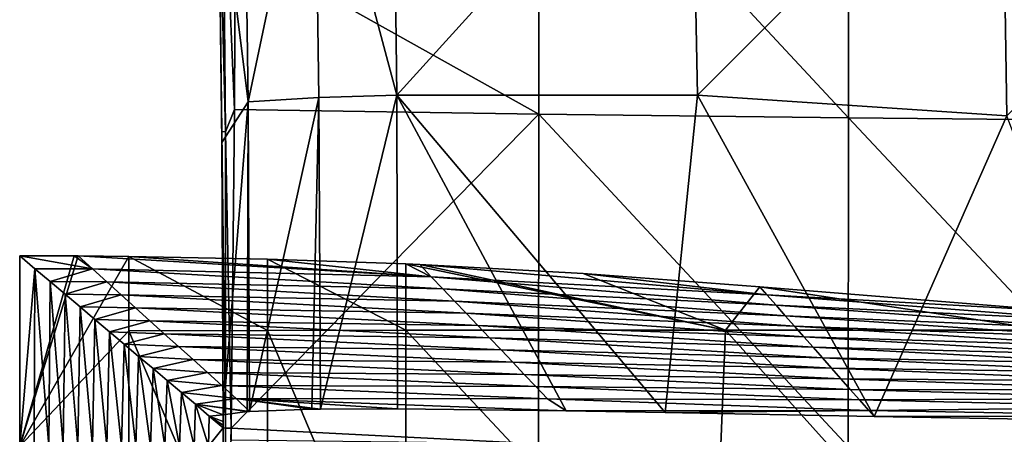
# Model space of a CAD drawing. Header units: millimetres. Extents: x -230 to 230, y 0 to 904.
# Tile 12 of 27: x -225 to -126, y 441 to 483. Entities that reach past the tile are written whole.
import ezdxf

# ---------------------------------------------------------------- set-up
doc = ezdxf.new("R2010")
doc.units = ezdxf.units.MM
doc.header["$LTSCALE"] = 81.481481
for name, color, linetype in [('19', 7, 'CONTINUOUS'), ('20', 7, 'CONTINUOUS'), ('21', 7, 'CONTINUOUS'), ('22', 7, 'CONTINUOUS'), ('27', 7, 'CONTINUOUS'), ('28', 7, 'CONTINUOUS'), ('29', 7, 'CONTINUOUS'), ('35', 7, 'CONTINUOUS'), ('36', 7, 'CONTINUOUS'), ('37', 7, 'CONTINUOUS'), ('38', 7, 'CONTINUOUS'), ('39', 7, 'CONTINUOUS'), ('50', 7, 'CONTINUOUS')]:
    doc.layers.add(name, color=color, linetype=linetype)

msp = doc.modelspace()

# ---------------------------------------------------------------- linework, layer by layer
at = {"layer": '19', "linetype": 'Continuous'}
for points in [[(-223.461, 458.092, -47.145), (-225, 440.212, -15), (-225, 459.393, -15), (-223.461, 458.092, -47.145)], [(-223.536, 440.212, -45.571), (-225, 440.212, -15), (-223.461, 458.092, -47.145), (-223.536, 440.212, -45.571)], [(-222.073, 440.212, -76.143), (-223.536, 440.212, -45.571), (-223.461, 458.092, -47.145), (-222.073, 440.212, -76.143)], [(-221.934, 456.802, -79.046), (-222.073, 440.212, -76.143), (-223.461, 458.092, -47.145), (-221.934, 456.802, -79.046)], [(-220.609, 440.212, -106.714), (-222.073, 440.212, -76.143), (-221.934, 456.802, -79.046), (-220.609, 440.212, -106.714)], [(-220.418, 455.521, -110.703), (-220.609, 440.212, -106.714), (-221.934, 456.802, -79.046), (-220.418, 455.521, -110.703)], [(-219.146, 440.212, -137.286), (-220.609, 440.212, -106.714), (-220.418, 455.521, -110.703), (-219.146, 440.212, -137.286)], [(-218.914, 454.25, -142.116), (-219.146, 440.212, -137.286), (-220.418, 455.521, -110.703), (-218.914, 454.25, -142.116)], [(-217.682, 440.212, -167.857), (-219.146, 440.212, -137.286), (-218.914, 454.25, -142.116), (-217.682, 440.212, -167.857)], [(-217.422, 452.989, -173.284), (-217.682, 440.212, -167.857), (-218.914, 454.25, -142.116), (-217.422, 452.989, -173.284)], [(-216.219, 440.212, -198.429), (-217.682, 440.212, -167.857), (-217.422, 452.989, -173.284), (-216.219, 440.212, -198.429)], [(-215.942, 451.738, -204.203), (-216.219, 440.212, -198.429), (-217.422, 452.989, -173.284), (-215.942, 451.738, -204.203)], [(-214.755, 440.212, -229), (-216.219, 440.212, -198.429), (-215.942, 451.738, -204.203), (-214.755, 440.212, -229)], [(-214.474, 450.497, -234.877), (-214.755, 440.212, -229), (-215.942, 451.738, -204.203), (-214.474, 450.497, -234.877)], [(-213.291, 440.212, -259.571), (-214.755, 440.212, -229), (-214.474, 450.497, -234.877), (-213.291, 440.212, -259.571)], [(-213.017, 449.266, -265.311), (-213.291, 440.212, -259.571), (-214.474, 450.497, -234.877), (-213.017, 449.266, -265.311)], [(-211.828, 440.212, -290.143), (-213.291, 440.212, -259.571), (-213.017, 449.266, -265.311), (-211.828, 440.212, -290.143)], [(-211.571, 448.044, -295.51), (-211.828, 440.212, -290.143), (-213.017, 449.266, -265.311), (-211.571, 448.044, -295.51)], [(-210.364, 440.212, -320.714), (-211.828, 440.212, -290.143), (-211.571, 448.044, -295.51), (-210.364, 440.212, -320.714)], [(-210.136, 446.832, -325.479), (-210.364, 440.212, -320.714), (-211.571, 448.044, -295.51), (-210.136, 446.832, -325.479)], [(-208.901, 440.212, -351.286), (-210.364, 440.212, -320.714), (-210.136, 446.832, -325.479), (-208.901, 440.212, -351.286)], [(-208.713, 445.629, -355.213), (-208.901, 440.212, -351.286), (-210.136, 446.832, -325.479), (-208.713, 445.629, -355.213)], [(-207.437, 440.212, -381.857), (-208.901, 440.212, -351.286), (-208.713, 445.629, -355.213), (-207.437, 440.212, -381.857)], [(-207.301, 444.436, -384.711), (-207.437, 440.212, -381.857), (-208.713, 445.629, -355.213), (-207.301, 444.436, -384.711)], [(-205.974, 440.212, -412.429), (-207.437, 440.212, -381.857), (-207.301, 444.436, -384.711), (-205.974, 440.212, -412.429)], [(-205.9, 443.252, -413.973), (-205.974, 440.212, -412.429), (-207.301, 444.436, -384.711), (-205.9, 443.252, -413.973)], [(-204.51, 442.077, -443), (-205.974, 440.212, -412.429), (-205.9, 443.252, -413.973), (-204.51, 442.077, -443)], [(-204.51, 440.212, -443), (-205.974, 440.212, -412.429), (-204.51, 442.077, -443), (-204.51, 440.212, -443)]]:
    msp.add_3dface(points, dxfattribs=at)
at = {"layer": '20', "linetype": 'Continuous'}
for points in [[(-225, 459.393, -15), (-225, 440.212, -15), (-219.509, 459.38, -15), (-225, 459.393, -15)], [(-219.509, 459.38, -15), (-225, 440.212, -15), (-219.12, 459.377, -15), (-219.509, 459.38, -15)], [(-219.12, 459.377, -15), (-225, 440.212, -15), (-214.018, 459.33, -15), (-219.12, 459.377, -15)], [(-214.018, 459.33, -15), (-225, 440.212, -15), (-214.018, 451.845, -15), (-214.018, 459.33, -15)], [(-214.018, 451.845, -15), (-225, 440.212, -15), (-214.018, 434.853, -15), (-214.018, 451.845, -15)]]:
    msp.add_3dface(points, dxfattribs=at)
at = {"layer": '21', "linetype": 'Continuous'}
for points in [[(-214.018, 459.33, -15), (-214.018, 451.845, -15), (-200.034, 451.872, -14.511), (-214.018, 459.33, -15)], [(-200.033, 459.054, -14.51), (-214.018, 459.33, -15), (-200.034, 451.872, -14.511), (-200.033, 459.054, -14.51)], [(-186.12, 451.898, -13.045), (-200.033, 459.054, -14.51), (-200.034, 451.872, -14.511), (-186.12, 451.898, -13.045)], [(-186.12, 458.577, -13.045), (-200.033, 459.054, -14.51), (-186.12, 451.898, -13.045), (-186.12, 458.577, -13.045)], [(-200.034, 451.872, -14.511), (-214.018, 451.845, -15), (-200.034, 418.883, -14.511), (-200.034, 451.872, -14.511)], [(-214.018, 451.845, -15), (-214.018, 434.853, -15), (-200.034, 418.883, -14.511), (-214.018, 451.845, -15)], [(-186.12, 451.898, -13.045), (-200.034, 451.872, -14.511), (-186.12, 418.91, -13.045), (-186.12, 451.898, -13.045)], [(-186.12, 418.91, -13.045), (-200.034, 451.872, -14.511), (-200.034, 418.883, -14.511), (-186.12, 418.91, -13.045)]]:
    msp.add_3dface(points, dxfattribs=at)
at = {"layer": '22', "linetype": 'Continuous'}
for points in [[(-186.12, 458.577, -13.045), (-186.12, 451.898, -13.045), (-153.908, 451.898, -8.906), (-186.12, 458.577, -13.045)], [(-186.12, 458.577, -13.045), (-153.908, 451.898, -8.906), (-184.712, 458.517, -12.847), (-186.12, 458.577, -13.045)], [(-184.712, 458.517, -12.847), (-153.908, 451.898, -8.906), (-168.248, 457.622, -10.65), (-184.712, 458.517, -12.847)], [(-168.248, 457.622, -10.65), (-153.908, 451.898, -8.906), (-150.435, 456.253, -8.508), (-168.248, 457.622, -10.65)], [(-153.908, 451.898, -8.906), (-121.604, 451.898, -5.553), (-150.435, 456.253, -8.508), (-153.908, 451.898, -8.906)], [(-150.435, 456.253, -8.508), (-121.604, 451.898, -5.553), (-120.051, 453.819, -5.412), (-150.435, 456.253, -8.508)], [(-186.12, 451.898, -13.045), (-186.12, 418.91, -13.045), (-155.255, 418.905, -9.063), (-186.12, 451.898, -13.045)], [(-186.12, 451.898, -13.045), (-155.255, 418.905, -9.063), (-153.908, 451.898, -8.906), (-186.12, 451.898, -13.045)], [(-155.255, 418.905, -9.063), (-124.305, 418.901, -5.803), (-153.908, 451.898, -8.906), (-155.255, 418.905, -9.063)], [(-153.908, 451.898, -8.906), (-124.305, 418.901, -5.803), (-121.604, 451.898, -5.553), (-153.908, 451.898, -8.906)]]:
    msp.add_3dface(points, dxfattribs=at)
at = {"layer": '27', "linetype": 'Continuous'}
for points in [[(-172.699, 506.827, -456.779), (-172.709, 473.671, -453.841), (-203.294, 490.78, -449.397), (-172.699, 506.827, -456.779)], [(-141.516, 473.283, -458.787), (-172.709, 473.671, -453.841), (-172.699, 506.827, -456.779), (-141.516, 473.283, -458.787)], [(-141.516, 473.283, -458.787), (-172.699, 506.827, -456.779), (-141.481, 506.34, -461.72), (-141.516, 473.283, -458.787)], [(-110.183, 472.971, -462.75), (-141.516, 473.283, -458.787), (-141.481, 506.34, -461.72), (-110.183, 472.971, -462.75)], [(-110.183, 472.971, -462.75), (-141.481, 506.34, -461.72), (-110.122, 505.95, -465.677), (-110.183, 472.971, -462.75)], [(-172.709, 473.671, -453.841), (-203.368, 474.139, -447.99), (-203.294, 490.78, -449.397), (-172.709, 473.671, -453.841)], [(-203.368, 474.139, -447.99), (-172.709, 473.671, -453.841), (-203.714, 442.019, -445.703), (-203.368, 474.139, -447.99)], [(-203.714, 442.019, -445.703), (-172.709, 473.671, -453.841), (-172.732, 440.464, -451.559), (-203.714, 442.019, -445.703)], [(-172.732, 440.464, -451.559), (-172.709, 473.671, -453.841), (-141.562, 440.174, -456.509), (-172.732, 440.464, -451.559)], [(-172.709, 473.671, -453.841), (-141.516, 473.283, -458.787), (-141.562, 440.174, -456.509), (-172.709, 473.671, -453.841)], [(-141.562, 440.174, -456.509), (-141.516, 473.283, -458.787), (-110.25, 439.941, -460.476), (-141.562, 440.174, -456.509)], [(-141.516, 473.283, -458.787), (-110.183, 472.971, -462.75), (-110.25, 439.941, -460.476), (-141.516, 473.283, -458.787)], [(-203.732, 440.809, -445.628), (-203.714, 442.019, -445.703), (-172.732, 440.464, -451.559), (-203.732, 440.809, -445.628)]]:
    msp.add_3dface(points, dxfattribs=at)
at = {"layer": '28', "linetype": 'Continuous'}
for points in [[(-150.435, 456.253, -8.508), (-120.051, 453.819, -5.412), (-149.749, 455.474, -32.276), (-150.435, 456.253, -8.508)], [(-149.749, 455.474, -32.276), (-120.051, 453.819, -5.412), (-116.543, 452.881, -32.542), (-149.749, 455.474, -32.276)], [(-149.749, 455.474, -32.276), (-116.543, 452.881, -32.542), (-148.815, 454.414, -64.583), (-149.749, 455.474, -32.276)], [(-148.815, 454.414, -64.583), (-116.543, 452.881, -32.542), (-115.822, 452.009, -65.116), (-148.815, 454.414, -64.583)], [(-148.815, 454.414, -64.583), (-115.822, 452.009, -65.116), (-147.882, 453.355, -96.891), (-148.815, 454.414, -64.583)], [(-147.882, 453.355, -96.891), (-115.822, 452.009, -65.116), (-115.101, 451.137, -97.691), (-147.882, 453.355, -96.891)], [(-147.882, 453.355, -96.891), (-115.101, 451.137, -97.691), (-146.949, 452.296, -129.199), (-147.882, 453.355, -96.891)], [(-146.949, 452.296, -129.199), (-115.101, 451.137, -97.691), (-114.38, 450.264, -130.265), (-146.949, 452.296, -129.199)], [(-146.949, 452.296, -129.199), (-114.38, 450.264, -130.265), (-146.016, 451.236, -161.507), (-146.949, 452.296, -129.199)], [(-146.016, 451.236, -161.507), (-114.38, 450.264, -130.265), (-113.659, 449.392, -162.84), (-146.016, 451.236, -161.507)], [(-146.016, 451.236, -161.507), (-113.659, 449.392, -162.84), (-145.082, 450.177, -193.815), (-146.016, 451.236, -161.507)], [(-145.082, 450.177, -193.815), (-113.659, 449.392, -162.84), (-112.938, 448.52, -195.414), (-145.082, 450.177, -193.815)], [(-145.082, 450.177, -193.815), (-112.938, 448.52, -195.414), (-144.149, 449.117, -226.123), (-145.082, 450.177, -193.815)], [(-144.149, 449.117, -226.123), (-112.938, 448.52, -195.414), (-112.217, 447.648, -227.988), (-144.149, 449.117, -226.123)], [(-144.149, 449.117, -226.123), (-112.217, 447.648, -227.988), (-143.216, 448.058, -258.43), (-144.149, 449.117, -226.123)], [(-143.216, 448.058, -258.43), (-112.217, 447.648, -227.988), (-111.496, 446.775, -260.563), (-143.216, 448.058, -258.43)], [(-143.216, 448.058, -258.43), (-111.496, 446.775, -260.563), (-142.283, 446.999, -290.738), (-143.216, 448.058, -258.43)], [(-142.283, 446.999, -290.738), (-111.496, 446.775, -260.563), (-110.775, 445.903, -293.137), (-142.283, 446.999, -290.738)], [(-142.283, 446.999, -290.738), (-110.775, 445.903, -293.137), (-141.349, 445.939, -323.046), (-142.283, 446.999, -290.738)], [(-141.349, 445.939, -323.046), (-110.775, 445.903, -293.137), (-110.053, 445.031, -325.712), (-141.349, 445.939, -323.046)], [(-141.349, 445.939, -323.046), (-110.053, 445.031, -325.712), (-140.416, 444.88, -355.354), (-141.349, 445.939, -323.046)], [(-140.416, 444.88, -355.354), (-110.053, 445.031, -325.712), (-109.332, 444.158, -358.286), (-140.416, 444.88, -355.354)], [(-139.483, 443.82, -387.662), (-140.416, 444.88, -355.354), (-109.332, 444.158, -358.286), (-139.483, 443.82, -387.662)], [(-108.611, 443.286, -390.861), (-139.483, 443.82, -387.662), (-109.332, 444.158, -358.286), (-108.611, 443.286, -390.861)], [(-108.611, 443.286, -390.861), (-138.937, 443.2, -406.569), (-139.483, 443.82, -387.662), (-108.611, 443.286, -390.861)], [(-113.982, 442.765, -412.332), (-138.937, 443.2, -406.569), (-108.611, 443.286, -390.861), (-113.982, 442.765, -412.332)]]:
    msp.add_3dface(points, dxfattribs=at)
at = {"layer": '29', "linetype": 'Continuous'}
for points in [[(-223.461, 458.092, -47.145), (-225, 459.393, -15), (-217.673, 458.072, -47.298), (-223.461, 458.092, -47.145)], [(-225, 459.393, -15), (-219.509, 459.38, -15), (-217.673, 458.072, -47.298), (-225, 459.393, -15)], [(-219.509, 459.38, -15), (-219.12, 459.377, -15), (-217.673, 458.072, -47.298), (-219.509, 459.38, -15)], [(-219.12, 459.377, -15), (-214.018, 459.33, -15), (-183.542, 457.287, -45.024), (-219.12, 459.377, -15)], [(-217.673, 458.072, -47.298), (-219.12, 459.377, -15), (-183.542, 457.287, -45.024), (-217.673, 458.072, -47.298)], [(-214.018, 459.33, -15), (-200.033, 459.054, -14.51), (-183.542, 457.287, -45.024), (-214.018, 459.33, -15)], [(-200.033, 459.054, -14.51), (-186.12, 458.577, -13.045), (-183.542, 457.287, -45.024), (-200.033, 459.054, -14.51)], [(-186.12, 458.577, -13.045), (-184.712, 458.517, -12.847), (-183.542, 457.287, -45.024), (-186.12, 458.577, -13.045)], [(-184.712, 458.517, -12.847), (-168.248, 457.622, -10.65), (-149.749, 455.474, -32.276), (-184.712, 458.517, -12.847)], [(-184.712, 458.517, -12.847), (-149.749, 455.474, -32.276), (-183.542, 457.287, -45.024), (-184.712, 458.517, -12.847)], [(-221.934, 456.802, -79.046), (-223.461, 458.092, -47.145), (-217.673, 458.072, -47.298), (-221.934, 456.802, -79.046)], [(-216.225, 456.767, -79.595), (-221.934, 456.802, -79.046), (-217.673, 458.072, -47.298), (-216.225, 456.767, -79.595)], [(-216.225, 456.767, -79.595), (-217.673, 458.072, -47.298), (-182.371, 456.057, -77.19), (-216.225, 456.767, -79.595)], [(-182.371, 456.057, -77.19), (-217.673, 458.072, -47.298), (-183.542, 457.287, -45.024), (-182.371, 456.057, -77.19)], [(-149.749, 455.474, -32.276), (-148.815, 454.414, -64.583), (-183.542, 457.287, -45.024), (-149.749, 455.474, -32.276)], [(-148.815, 454.414, -64.583), (-182.371, 456.057, -77.19), (-183.542, 457.287, -45.024), (-148.815, 454.414, -64.583)], [(-168.248, 457.622, -10.65), (-150.435, 456.253, -8.508), (-149.749, 455.474, -32.276), (-168.248, 457.622, -10.65)], [(-220.418, 455.521, -110.703), (-221.934, 456.802, -79.046), (-216.225, 456.767, -79.595), (-220.418, 455.521, -110.703)], [(-214.778, 455.461, -111.893), (-220.418, 455.521, -110.703), (-216.225, 456.767, -79.595), (-214.778, 455.461, -111.893)], [(-214.778, 455.461, -111.893), (-216.225, 456.767, -79.595), (-181.2, 454.828, -109.356), (-214.778, 455.461, -111.893)], [(-181.2, 454.828, -109.356), (-216.225, 456.767, -79.595), (-182.371, 456.057, -77.19), (-181.2, 454.828, -109.356)], [(-218.914, 454.25, -142.116), (-220.418, 455.521, -110.703), (-214.778, 455.461, -111.893), (-218.914, 454.25, -142.116)], [(-213.331, 454.156, -144.19), (-218.914, 454.25, -142.116), (-214.778, 455.461, -111.893), (-213.331, 454.156, -144.19)], [(-213.331, 454.156, -144.19), (-214.778, 455.461, -111.893), (-180.029, 453.598, -141.522), (-213.331, 454.156, -144.19)], [(-180.029, 453.598, -141.522), (-214.778, 455.461, -111.893), (-181.2, 454.828, -109.356), (-180.029, 453.598, -141.522)], [(-148.815, 454.414, -64.583), (-147.882, 453.355, -96.891), (-182.371, 456.057, -77.19), (-148.815, 454.414, -64.583)], [(-147.882, 453.355, -96.891), (-181.2, 454.828, -109.356), (-182.371, 456.057, -77.19), (-147.882, 453.355, -96.891)], [(-217.422, 452.989, -173.284), (-218.914, 454.25, -142.116), (-213.331, 454.156, -144.19), (-217.422, 452.989, -173.284)], [(-147.882, 453.355, -96.891), (-146.949, 452.296, -129.199), (-181.2, 454.828, -109.356), (-147.882, 453.355, -96.891)], [(-146.949, 452.296, -129.199), (-180.029, 453.598, -141.522), (-181.2, 454.828, -109.356), (-146.949, 452.296, -129.199)], [(-211.883, 452.85, -176.488), (-217.422, 452.989, -173.284), (-213.331, 454.156, -144.19), (-211.883, 452.85, -176.488)], [(-211.883, 452.85, -176.488), (-213.331, 454.156, -144.19), (-178.858, 452.368, -173.688), (-211.883, 452.85, -176.488)], [(-178.858, 452.368, -173.688), (-213.331, 454.156, -144.19), (-180.029, 453.598, -141.522), (-178.858, 452.368, -173.688)], [(-146.949, 452.296, -129.199), (-146.016, 451.236, -161.507), (-180.029, 453.598, -141.522), (-146.949, 452.296, -129.199)], [(-146.016, 451.236, -161.507), (-178.858, 452.368, -173.688), (-180.029, 453.598, -141.522), (-146.016, 451.236, -161.507)], [(-215.942, 451.738, -204.203), (-217.422, 452.989, -173.284), (-211.883, 452.85, -176.488), (-215.942, 451.738, -204.203)], [(-210.436, 451.545, -208.786), (-215.942, 451.738, -204.203), (-211.883, 452.85, -176.488), (-210.436, 451.545, -208.786)], [(-210.436, 451.545, -208.786), (-211.883, 452.85, -176.488), (-177.687, 451.138, -205.855), (-210.436, 451.545, -208.786)], [(-177.687, 451.138, -205.855), (-211.883, 452.85, -176.488), (-178.858, 452.368, -173.688), (-177.687, 451.138, -205.855)], [(-146.016, 451.236, -161.507), (-145.082, 450.177, -193.815), (-178.858, 452.368, -173.688), (-146.016, 451.236, -161.507)], [(-145.082, 450.177, -193.815), (-177.687, 451.138, -205.855), (-178.858, 452.368, -173.688), (-145.082, 450.177, -193.815)], [(-214.474, 450.497, -234.877), (-215.942, 451.738, -204.203), (-210.436, 451.545, -208.786), (-214.474, 450.497, -234.877)], [(-208.988, 450.24, -241.084), (-214.474, 450.497, -234.877), (-210.436, 451.545, -208.786), (-208.988, 450.24, -241.084)], [(-208.988, 450.24, -241.084), (-210.436, 451.545, -208.786), (-176.516, 449.909, -238.021), (-208.988, 450.24, -241.084)], [(-176.516, 449.909, -238.021), (-210.436, 451.545, -208.786), (-177.687, 451.138, -205.855), (-176.516, 449.909, -238.021)], [(-213.017, 449.266, -265.311), (-214.474, 450.497, -234.877), (-208.988, 450.24, -241.084), (-213.017, 449.266, -265.311)], [(-145.082, 450.177, -193.815), (-144.149, 449.117, -226.123), (-177.687, 451.138, -205.855), (-145.082, 450.177, -193.815)], [(-144.149, 449.117, -226.123), (-176.516, 449.909, -238.021), (-177.687, 451.138, -205.855), (-144.149, 449.117, -226.123)], [(-207.541, 448.934, -273.381), (-213.017, 449.266, -265.311), (-208.988, 450.24, -241.084), (-207.541, 448.934, -273.381)], [(-207.541, 448.934, -273.381), (-208.988, 450.24, -241.084), (-175.344, 448.679, -270.187), (-207.541, 448.934, -273.381)], [(-175.344, 448.679, -270.187), (-208.988, 450.24, -241.084), (-176.516, 449.909, -238.021), (-175.344, 448.679, -270.187)], [(-144.149, 449.117, -226.123), (-143.216, 448.058, -258.43), (-176.516, 449.909, -238.021), (-144.149, 449.117, -226.123)], [(-143.216, 448.058, -258.43), (-175.344, 448.679, -270.187), (-176.516, 449.909, -238.021), (-143.216, 448.058, -258.43)], [(-211.571, 448.044, -295.51), (-213.017, 449.266, -265.311), (-207.541, 448.934, -273.381), (-211.571, 448.044, -295.51)], [(-206.094, 447.629, -305.679), (-211.571, 448.044, -295.51), (-207.541, 448.934, -273.381), (-206.094, 447.629, -305.679)], [(-206.094, 447.629, -305.679), (-207.541, 448.934, -273.381), (-174.173, 447.449, -302.353), (-206.094, 447.629, -305.679)], [(-174.173, 447.449, -302.353), (-207.541, 448.934, -273.381), (-175.344, 448.679, -270.187), (-174.173, 447.449, -302.353)], [(-143.216, 448.058, -258.43), (-142.283, 446.999, -290.738), (-175.344, 448.679, -270.187), (-143.216, 448.058, -258.43)], [(-142.283, 446.999, -290.738), (-174.173, 447.449, -302.353), (-175.344, 448.679, -270.187), (-142.283, 446.999, -290.738)], [(-210.136, 446.832, -325.479), (-211.571, 448.044, -295.51), (-206.094, 447.629, -305.679), (-210.136, 446.832, -325.479)], [(-204.647, 446.323, -337.977), (-210.136, 446.832, -325.479), (-206.094, 447.629, -305.679), (-204.647, 446.323, -337.977)], [(-204.647, 446.323, -337.977), (-206.094, 447.629, -305.679), (-173.002, 446.22, -334.519), (-204.647, 446.323, -337.977)], [(-173.002, 446.22, -334.519), (-206.094, 447.629, -305.679), (-174.173, 447.449, -302.353), (-173.002, 446.22, -334.519)], [(-142.283, 446.999, -290.738), (-141.349, 445.939, -323.046), (-174.173, 447.449, -302.353), (-142.283, 446.999, -290.738)], [(-141.349, 445.939, -323.046), (-173.002, 446.22, -334.519), (-174.173, 447.449, -302.353), (-141.349, 445.939, -323.046)], [(-208.713, 445.629, -355.213), (-210.136, 446.832, -325.479), (-204.647, 446.323, -337.977), (-208.713, 445.629, -355.213)], [(-203.199, 445.018, -370.275), (-208.713, 445.629, -355.213), (-204.647, 446.323, -337.977), (-203.199, 445.018, -370.275)], [(-203.199, 445.018, -370.275), (-204.647, 446.323, -337.977), (-171.831, 444.99, -366.685), (-203.199, 445.018, -370.275)], [(-171.831, 444.99, -366.685), (-204.647, 446.323, -337.977), (-173.002, 446.22, -334.519), (-171.831, 444.99, -366.685)], [(-207.301, 444.436, -384.711), (-208.713, 445.629, -355.213), (-203.199, 445.018, -370.275), (-207.301, 444.436, -384.711)], [(-141.349, 445.939, -323.046), (-140.416, 444.88, -355.354), (-173.002, 446.22, -334.519), (-141.349, 445.939, -323.046)], [(-140.416, 444.88, -355.354), (-171.831, 444.99, -366.685), (-173.002, 446.22, -334.519), (-140.416, 444.88, -355.354)], [(-201.842, 443.716, -402.484), (-207.301, 444.436, -384.711), (-203.199, 445.018, -370.275), (-201.842, 443.716, -402.484)], [(-205.9, 443.252, -413.973), (-207.301, 444.436, -384.711), (-204.51, 443.359, -411.334), (-205.9, 443.252, -413.973)], [(-204.51, 443.359, -411.334), (-207.301, 444.436, -384.711), (-202.103, 443.7, -402.89), (-204.51, 443.359, -411.334)], [(-202.103, 443.7, -402.89), (-207.301, 444.436, -384.711), (-201.842, 443.716, -402.484), (-202.103, 443.7, -402.89)], [(-201.842, 443.716, -402.484), (-203.199, 445.018, -370.275), (-195.59, 443.932, -396.979), (-201.842, 443.716, -402.484)], [(-186.957, 443.974, -395.401), (-203.199, 445.018, -370.275), (-169.947, 443.772, -398.416), (-186.957, 443.974, -395.401)], [(-203.199, 445.018, -370.275), (-186.957, 443.974, -395.401), (-194.714, 443.947, -396.579), (-203.199, 445.018, -370.275)], [(-169.947, 443.772, -398.416), (-203.199, 445.018, -370.275), (-171.831, 444.99, -366.685), (-169.947, 443.772, -398.416)], [(-195.59, 443.932, -396.979), (-203.199, 445.018, -370.275), (-194.714, 443.947, -396.579), (-195.59, 443.932, -396.979)], [(-140.416, 444.88, -355.354), (-139.483, 443.82, -387.662), (-171.831, 444.99, -366.685), (-140.416, 444.88, -355.354)], [(-139.483, 443.82, -387.662), (-169.947, 443.772, -398.416), (-171.831, 444.99, -366.685), (-139.483, 443.82, -387.662)], [(-205.9, 443.252, -413.973), (-204.51, 443.359, -411.334), (-204.51, 442.716, -427.231), (-205.9, 443.252, -413.973)], [(-169.947, 443.772, -398.416), (-139.483, 443.82, -387.662), (-159.97, 443.602, -400.992), (-169.947, 443.772, -398.416)], [(-139.483, 443.82, -387.662), (-138.937, 443.2, -406.569), (-159.97, 443.602, -400.992), (-139.483, 443.82, -387.662)], [(-204.51, 442.077, -443), (-205.9, 443.252, -413.973), (-204.51, 442.333, -436.694), (-204.51, 442.077, -443)], [(-204.51, 442.333, -436.694), (-205.9, 443.252, -413.973), (-204.51, 442.716, -427.231), (-204.51, 442.333, -436.694)]]:
    msp.add_3dface(points, dxfattribs=at)
at = {"layer": '35', "linetype": 'Continuous'}
for points in [[(-204.635, 471.912, -446.273), (-205, 501.132, -436.679), (-205.01, 501.712, -448.275), (-204.635, 471.912, -446.273)], [(-204.634, 471.734, -436.679), (-205, 501.132, -436.679), (-204.635, 471.912, -446.273), (-204.634, 471.734, -436.679)], [(-205, 501.132, -436.679), (-204.634, 471.734, -436.679), (-204.963, 498.854, -417.282), (-205, 501.132, -436.679)], [(-204.963, 498.854, -417.282), (-204.634, 471.734, -436.679), (-204.626, 470.806, -414.034), (-204.963, 498.854, -417.282)], [(-204.51, 442.077, -444.726), (-204.634, 471.734, -436.679), (-204.635, 471.912, -446.273), (-204.51, 442.077, -444.726)], [(-204.51, 442.333, -436.694), (-204.634, 471.734, -436.679), (-204.51, 442.077, -444.726), (-204.51, 442.333, -436.694)], [(-204.634, 471.734, -436.679), (-204.51, 442.333, -436.694), (-204.626, 470.806, -414.034), (-204.634, 471.734, -436.679)], [(-204.51, 442.716, -427.231), (-204.51, 443.359, -411.334), (-204.626, 470.806, -414.034), (-204.51, 442.716, -427.231)], [(-204.51, 442.333, -436.694), (-204.51, 442.716, -427.231), (-204.626, 470.806, -414.034), (-204.51, 442.333, -436.694)], [(-204.51, 442.077, -443), (-204.51, 442.333, -436.694), (-204.51, 442.077, -444.726), (-204.51, 442.077, -443)]]:
    msp.add_3dface(points, dxfattribs=at)
at = {"layer": '36', "linetype": 'Continuous'}
for points in [[(-204.51, 440.212, -443), (-204.51, 442.077, -443), (-204.51, 410.964, -443.61), (-204.51, 440.212, -443)], [(-204.51, 442.077, -443), (-204.51, 442.077, -444.726), (-204.51, 410.964, -443.61), (-204.51, 442.077, -443)]]:
    msp.add_3dface(points, dxfattribs=at)
at = {"layer": '37', "linetype": 'Continuous'}
for points in [[(-157.369, 508.25, -408.699), (-187.427, 508.183, -402.385), (-187.024, 475.556, -398.523), (-157.369, 508.25, -408.699)], [(-157.369, 508.25, -408.699), (-187.024, 475.556, -398.523), (-156.733, 475.556, -404.998), (-157.369, 508.25, -408.699)], [(-126.081, 506.205, -416.1), (-157.369, 508.25, -408.699), (-156.733, 475.556, -404.998), (-126.081, 506.205, -416.1)], [(-125.58, 473.489, -412.566), (-126.081, 506.205, -416.1), (-156.733, 475.556, -404.998), (-125.58, 473.489, -412.566)], [(-94.659, 504.482, -422.089), (-126.081, 506.205, -416.1), (-125.58, 473.489, -412.566), (-94.659, 504.482, -422.089)], [(-186.957, 443.974, -395.401), (-169.947, 443.772, -398.416), (-187.024, 475.556, -398.523), (-186.957, 443.974, -395.401)], [(-169.947, 443.772, -398.416), (-159.97, 443.602, -400.992), (-187.024, 475.556, -398.523), (-169.947, 443.772, -398.416)], [(-187.024, 475.556, -398.523), (-159.97, 443.602, -400.992), (-156.733, 475.556, -404.998), (-187.024, 475.556, -398.523)], [(-159.97, 443.602, -400.992), (-138.937, 443.2, -406.569), (-156.733, 475.556, -404.998), (-159.97, 443.602, -400.992)], [(-138.937, 443.2, -406.569), (-125.58, 473.489, -412.566), (-156.733, 475.556, -404.998), (-138.937, 443.2, -406.569)], [(-138.937, 443.2, -406.569), (-113.982, 442.765, -412.332), (-125.58, 473.489, -412.566), (-138.937, 443.2, -406.569)]]:
    msp.add_3dface(points, dxfattribs=at)
at = {"layer": '38', "linetype": 'Continuous'}
for points in [[(-204.51, 410.964, -443.61), (-204.51, 442.077, -444.726), (-204.286, 442.045, -445.356), (-204.51, 410.964, -443.61)], [(-203.714, 442.019, -445.703), (-204.51, 380, -443), (-204.286, 442.045, -445.356), (-203.714, 442.019, -445.703)], [(-204.51, 380, -443), (-204.51, 410.964, -443.61), (-204.286, 442.045, -445.356), (-204.51, 380, -443)], [(-204.51, 380, -443), (-203.714, 442.019, -445.703), (-203.732, 440.809, -445.628), (-204.51, 380, -443)]]:
    msp.add_3dface(points, dxfattribs=at)
at = {"layer": '39', "linetype": 'Continuous'}
for points in [[(-204.635, 471.912, -446.273), (-205.01, 501.712, -448.275), (-204.283, 471.886, -447.264), (-204.635, 471.912, -446.273)], [(-204.283, 471.886, -447.264), (-205.01, 501.712, -448.275), (-204.524, 501.688, -449.643), (-204.283, 471.886, -447.264)], [(-203.294, 490.78, -449.397), (-203.368, 474.139, -447.99), (-204.524, 501.688, -449.643), (-203.294, 490.78, -449.397)], [(-203.368, 474.139, -447.99), (-204.283, 471.886, -447.264), (-204.524, 501.688, -449.643), (-203.368, 474.139, -447.99)], [(-203.368, 474.139, -447.99), (-203.714, 442.019, -445.703), (-204.283, 471.886, -447.264), (-203.368, 474.139, -447.99)], [(-204.51, 442.077, -444.726), (-204.635, 471.912, -446.273), (-204.286, 442.045, -445.356), (-204.51, 442.077, -444.726)], [(-204.286, 442.045, -445.356), (-204.635, 471.912, -446.273), (-204.283, 471.886, -447.264), (-204.286, 442.045, -445.356)], [(-203.714, 442.019, -445.703), (-204.286, 442.045, -445.356), (-204.283, 471.886, -447.264), (-203.714, 442.019, -445.703)]]:
    msp.add_3dface(points, dxfattribs=at)
at = {"layer": '50', "linetype": 'Continuous'}
for points in [[(-187.024, 475.556, -398.523), (-187.427, 508.183, -402.385), (-195.297, 506.667, -403.38), (-187.024, 475.556, -398.523)], [(-202.417, 506.038, -409.267), (-204.963, 498.854, -417.282), (-201.994, 474.913, -405.58), (-202.417, 506.038, -409.267)], [(-202.417, 506.038, -409.267), (-201.994, 474.913, -405.58), (-195.297, 506.667, -403.38), (-202.417, 506.038, -409.267)], [(-201.994, 474.913, -405.58), (-194.868, 475.347, -399.682), (-195.297, 506.667, -403.38), (-201.994, 474.913, -405.58)], [(-194.868, 475.347, -399.682), (-187.024, 475.556, -398.523), (-195.297, 506.667, -403.38), (-194.868, 475.347, -399.682)], [(-204.963, 498.854, -417.282), (-204.626, 470.806, -414.034), (-201.994, 474.913, -405.58), (-204.963, 498.854, -417.282)], [(-201.994, 474.913, -405.58), (-201.842, 443.716, -402.484), (-194.868, 475.347, -399.682), (-201.994, 474.913, -405.58)], [(-201.842, 443.716, -402.484), (-195.59, 443.932, -396.979), (-194.868, 475.347, -399.682), (-201.842, 443.716, -402.484)], [(-195.59, 443.932, -396.979), (-194.714, 443.947, -396.579), (-194.868, 475.347, -399.682), (-195.59, 443.932, -396.979)], [(-194.714, 443.947, -396.579), (-187.024, 475.556, -398.523), (-194.868, 475.347, -399.682), (-194.714, 443.947, -396.579)], [(-194.714, 443.947, -396.579), (-186.957, 443.974, -395.401), (-187.024, 475.556, -398.523), (-194.714, 443.947, -396.579)], [(-204.626, 470.806, -414.034), (-204.51, 443.359, -411.334), (-201.994, 474.913, -405.58), (-204.626, 470.806, -414.034)], [(-204.51, 443.359, -411.334), (-202.103, 443.7, -402.89), (-201.994, 474.913, -405.58), (-204.51, 443.359, -411.334)], [(-202.103, 443.7, -402.89), (-201.842, 443.716, -402.484), (-201.994, 474.913, -405.58), (-202.103, 443.7, -402.89)]]:
    msp.add_3dface(points, dxfattribs=at)

doc.saveas('drawing.dxf')
